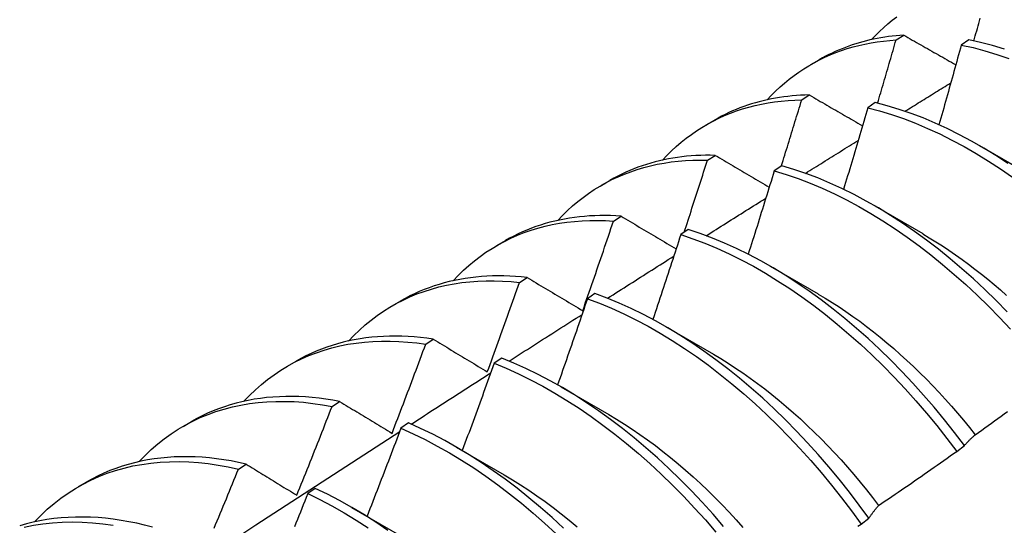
# Model space of a CAD drawing. Header units: inches. Extents: x 22 to 211, y 17 to 128.
# Tile 80 of 91: x 194.316 to 194.643, y 91.287 to 91.455. Entities that reach past the tile are written whole.
import ezdxf

# ---------------------------------------------------------------- set-up
doc = ezdxf.new("R2010")
doc.units = ezdxf.units.IN
doc.header["$MEASUREMENT"] = 0
doc.layers.add('Visible Edges(ANSI)', color=7, linetype='Continuous', lineweight=25)

msp = doc.modelspace()

# ---------------------------------------------------------------- linework, layer by layer
at = {"layer": 'Visible Edges(ANSI)'}
for p, q in [((194.60745, 91.44856), (194.60999, 91.45016)), ((194.63166, 91.44855), (194.62914, 91.44687)), ((194.5791, 91.44035), (194.58191, 91.44197)), ((194.57607, 91.42864), (194.57861, 91.43026)), ((194.60053, 91.42771), (194.59802, 91.42602)), ((194.5443, 91.42031), (194.54711, 91.42193)), ((194.63516, 91.41345), (194.65111, 91.40422)), ((194.54474, 91.40857), (194.54727, 91.41019)), ((194.56944, 91.40671), (194.56693, 91.40501)), ((194.5095, 91.40028), (194.51231, 91.40189)), ((194.60037, 91.39341), (194.61632, 91.38418)), ((194.51346, 91.38834), (194.51599, 91.38998)), ((194.53837, 91.38557), (194.53586, 91.38385)), ((194.4747, 91.38024), (194.47751, 91.38186)), ((194.56557, 91.37337), (194.58152, 91.36414)), ((194.48223, 91.36796), (194.48475, 91.36961)), ((194.4399, 91.3602), (194.44271, 91.36182)), ((194.50732, 91.36427), (194.50482, 91.36254)), ((194.53077, 91.35333), (194.54672, 91.3441)), ((194.45103, 91.34742), (194.45355, 91.34909)), ((194.4051, 91.34016), (194.40792, 91.34178)), ((194.4763, 91.34283), (194.47379, 91.34109)), ((194.49597, 91.33329), (194.51192, 91.32406)), ((194.41987, 91.32674), (194.42239, 91.32841)), ((194.37031, 91.32012), (194.37312, 91.32174)), ((194.44528, 91.32125), (194.44277, 91.3195)), ((194.46117, 91.31325), (194.47712, 91.30402)), ((194.62763, 91.31181), (194.6302, 91.31376)), ((194.38875, 91.3059), (194.39126, 91.30759)), ((194.33551, 91.30008), (194.33832, 91.3017)), ((194.41428, 91.29952), (194.41177, 91.29776)), ((194.42637, 91.29321), (194.44232, 91.28398)), ((194.59584, 91.28764), (194.59841, 91.28959))]:
    msp.add_line(p, q, dxfattribs=at)
at = {"layer": 'Visible Edges(ANSI)', "flags": 128}
for points in [[(194.59934, 91.44869), (194.60065, 91.45007), (194.60199, 91.45141), (194.60337, 91.4527), (194.60477, 91.45394), (194.60621, 91.45513), (194.60768, 91.45628)], [(194.63334, 91.4482), (194.63357, 91.44904), (194.63381, 91.44988), (194.63404, 91.45072), (194.63428, 91.45156), (194.63451, 91.4524), (194.63474, 91.45323), (194.63498, 91.45407), (194.63521, 91.45491), (194.63544, 91.45575)], [(194.60999, 91.45016), (194.60871, 91.45008), (194.60744, 91.44996), (194.60618, 91.44983), (194.60493, 91.44967), (194.60368, 91.4495), (194.60244, 91.4493), (194.60122, 91.44907), (194.6, 91.44883), (194.59879, 91.44856), (194.59759, 91.44828), (194.5964, 91.44797), (194.59522, 91.44763), (194.59405, 91.44728), (194.59289, 91.44691), (194.59175, 91.44651), (194.59061, 91.44609), (194.58948, 91.44565), (194.58837, 91.44519), (194.58726, 91.44471), (194.58617, 91.4442), (194.58508, 91.44368), (194.58401, 91.44313), (194.58296, 91.44256), (194.58191, 91.44197)], [(194.60999, 91.45016), (194.61071, 91.44976), (194.61142, 91.44935), (194.61214, 91.44894), (194.61286, 91.44853), (194.61358, 91.44812), (194.6143, 91.44771), (194.61502, 91.4473), (194.61574, 91.44689), (194.61646, 91.44648), (194.61718, 91.44607), (194.6179, 91.44566), (194.61862, 91.44525), (194.61935, 91.44484), (194.62007, 91.44442), (194.62079, 91.44401), (194.62152, 91.4436), (194.62224, 91.44319), (194.62297, 91.44278), (194.6237, 91.44237), (194.62442, 91.44195), (194.62515, 91.44154), (194.62588, 91.44113), (194.62661, 91.44072), (194.62734, 91.4403)], [(194.56454, 91.42865), (194.56594, 91.43013), (194.56739, 91.43155), (194.56886, 91.43293), (194.57038, 91.43424), (194.57193, 91.43551), (194.57352, 91.43672), (194.57515, 91.43787), (194.5768, 91.43896), (194.5785, 91.44), (194.58022, 91.44099), (194.58198, 91.44191), (194.58377, 91.44278), (194.58559, 91.44358), (194.58744, 91.44433), (194.58932, 91.44503), (194.59123, 91.44566), (194.59317, 91.44623), (194.59513, 91.44674), (194.59712, 91.4472), (194.59914, 91.44759), (194.60118, 91.44792), (194.60325, 91.4482), (194.60534, 91.44841), (194.60745, 91.44856)], [(194.60132, 91.42752), (194.60158, 91.42839), (194.60184, 91.42927), (194.6021, 91.43015), (194.60236, 91.43102), (194.60262, 91.4319), (194.60287, 91.43278), (194.60313, 91.43365), (194.60339, 91.43453), (194.60365, 91.43541), (194.6039, 91.43629), (194.60416, 91.43716), (194.60441, 91.43804), (194.60467, 91.43892), (194.60493, 91.43979), (194.60518, 91.44067), (194.60543, 91.44155), (194.60569, 91.44242), (194.60594, 91.4433), (194.60619, 91.44418), (194.60645, 91.44505), (194.6067, 91.44593), (194.60695, 91.44681), (194.6072, 91.44769), (194.60745, 91.44856)], [(194.62914, 91.44687), (194.62884, 91.44577), (194.62854, 91.44467), (194.62823, 91.44356), (194.62793, 91.44246), (194.62762, 91.44135), (194.62732, 91.44025), (194.62701, 91.43914), (194.62671, 91.43804), (194.6264, 91.43693), (194.62609, 91.43583), (194.62579, 91.43472), (194.62548, 91.43362), (194.62517, 91.43252), (194.62486, 91.43141), (194.62455, 91.43031), (194.62424, 91.4292), (194.62393, 91.4281), (194.62362, 91.42699), (194.6233, 91.42589), (194.62299, 91.42478), (194.62268, 91.42368), (194.62236, 91.42257), (194.62205, 91.42147), (194.62173, 91.42036)], [(194.62914, 91.44687), (194.63305, 91.446), (194.637, 91.44495), (194.64097, 91.44374), (194.64496, 91.44236)], [(194.64348, 91.44546), (194.63951, 91.44666), (194.63557, 91.44769), (194.63166, 91.44855)], [(194.6104, 91.42484), (194.61104, 91.42523), (194.61167, 91.42563), (194.61231, 91.42602), (194.61294, 91.42642), (194.61358, 91.42681), (194.61422, 91.42721), (194.61485, 91.4276), (194.61549, 91.42799), (194.61612, 91.42839), (194.61676, 91.42878), (194.6174, 91.42918), (194.61803, 91.42957), (194.61867, 91.42996), (194.6193, 91.43036), (194.61994, 91.43075), (194.62058, 91.43115), (194.62121, 91.43154), (194.62185, 91.43193), (194.62249, 91.43233), (194.62312, 91.43272), (194.62376, 91.43311), (194.62439, 91.43351), (194.62503, 91.4339), (194.62567, 91.43429)], [(194.57861, 91.43026), (194.57716, 91.43022), (194.57573, 91.43016), (194.57431, 91.43007), (194.5729, 91.42995), (194.57149, 91.4298), (194.5701, 91.42963), (194.56872, 91.42943), (194.56735, 91.4292), (194.56599, 91.42895), (194.56464, 91.42867), (194.56331, 91.42836), (194.56198, 91.42803), (194.56067, 91.42767), (194.55937, 91.42728), (194.55808, 91.42686), (194.55681, 91.42642), (194.55555, 91.42595), (194.5543, 91.42546), (194.55307, 91.42494), (194.55185, 91.42439), (194.55064, 91.42381), (194.54945, 91.42321), (194.54827, 91.42259), (194.54711, 91.42193)], [(194.57861, 91.43026), (194.57934, 91.42983), (194.58007, 91.42941), (194.5808, 91.42899), (194.58153, 91.42857), (194.58226, 91.42814), (194.58299, 91.42772), (194.58373, 91.42729), (194.58446, 91.42687), (194.5852, 91.42645), (194.58593, 91.42602), (194.58667, 91.4256), (194.5874, 91.42517), (194.58814, 91.42475), (194.58888, 91.42432), (194.58962, 91.4239), (194.59035, 91.42347), (194.59109, 91.42305), (194.59183, 91.42262), (194.59258, 91.42219), (194.59332, 91.42177), (194.59406, 91.42134), (194.5948, 91.42091), (194.59554, 91.42049), (194.59629, 91.42006)], [(194.52974, 91.40861), (194.53124, 91.41018), (194.53278, 91.4117), (194.53437, 91.41315), (194.53599, 91.41455), (194.53766, 91.41588), (194.53937, 91.41714), (194.54111, 91.41835), (194.5429, 91.41948), (194.54473, 91.42056), (194.54659, 91.42157), (194.54849, 91.42251), (194.55042, 91.42339), (194.55239, 91.4242), (194.55439, 91.42494), (194.55643, 91.42562), (194.5585, 91.42623), (194.56059, 91.42677), (194.56272, 91.42724), (194.56488, 91.42764), (194.56707, 91.42798), (194.56928, 91.42825), (194.57152, 91.42845), (194.57378, 91.42858), (194.57607, 91.42864)], [(194.5693, 91.40661), (194.56959, 91.40753), (194.56987, 91.40845), (194.57016, 91.40937), (194.57044, 91.41028), (194.57073, 91.4112), (194.57102, 91.41212), (194.5713, 91.41304), (194.57158, 91.41396), (194.57187, 91.41487), (194.57215, 91.41579), (194.57243, 91.41671), (194.57272, 91.41763), (194.573, 91.41854), (194.57328, 91.41946), (194.57356, 91.42038), (194.57384, 91.4213), (194.57412, 91.42222), (194.5744, 91.42313), (194.57468, 91.42405), (194.57496, 91.42497), (194.57524, 91.42589), (194.57552, 91.42681), (194.5758, 91.42772), (194.57607, 91.42864)], [(194.64467, 91.40751), (194.64065, 91.41013), (194.63662, 91.41259), (194.63259, 91.41491), (194.62855, 91.41707), (194.6245, 91.41908), (194.62047, 91.42093), (194.61644, 91.42261), (194.61243, 91.42414), (194.60844, 91.42549), (194.60447, 91.42668), (194.60053, 91.42771)], [(194.59802, 91.42602), (194.59769, 91.42489), (194.59737, 91.42376), (194.59704, 91.42263), (194.59671, 91.4215), (194.59638, 91.42037), (194.59605, 91.41924), (194.59572, 91.41811), (194.59539, 91.41698), (194.59505, 91.41585), (194.59472, 91.41472), (194.59439, 91.41359), (194.59405, 91.41246), (194.59372, 91.41133), (194.59338, 91.4102), (194.59305, 91.40907), (194.59271, 91.40794), (194.59238, 91.40681), (194.59204, 91.40568), (194.5917, 91.40455), (194.59136, 91.40342), (194.59102, 91.40229), (194.59068, 91.40116), (194.59034, 91.40003), (194.59, 91.3989)], [(194.59802, 91.42602), (194.60196, 91.42498), (194.60593, 91.42378), (194.60992, 91.42241), (194.61394, 91.42087), (194.61796, 91.41917), (194.622, 91.41731), (194.62604, 91.41529), (194.63008, 91.41312), (194.63412, 91.41079), (194.63815, 91.40831), (194.64216, 91.40569), (194.64616, 91.40292)], [(194.57729, 91.40421), (194.57802, 91.40467), (194.57875, 91.40513), (194.57948, 91.40558), (194.58022, 91.40604), (194.58095, 91.4065), (194.58168, 91.40696), (194.58241, 91.40741), (194.58314, 91.40787), (194.58388, 91.40833), (194.58461, 91.40879), (194.58534, 91.40924), (194.58607, 91.4097), (194.5868, 91.41016), (194.58754, 91.41061), (194.58827, 91.41107), (194.589, 91.41153), (194.58973, 91.41198), (194.59047, 91.41244), (194.5912, 91.4129), (194.59193, 91.41335), (194.59266, 91.41381), (194.5934, 91.41427), (194.59413, 91.41472), (194.59486, 91.41518)], [(194.49494, 91.38857), (194.49654, 91.39024), (194.49818, 91.39185), (194.49987, 91.39338), (194.50161, 91.39485), (194.50339, 91.39624), (194.50522, 91.39756), (194.50709, 91.39881), (194.50901, 91.39999), (194.51097, 91.40109), (194.51297, 91.40212), (194.51501, 91.40308), (194.51709, 91.40396), (194.51921, 91.40477), (194.52137, 91.4055), (194.52356, 91.40615), (194.52579, 91.40673), (194.52805, 91.40723), (194.53035, 91.40765), (194.53268, 91.408), (194.53503, 91.40827), (194.53742, 91.40846), (194.53984, 91.40857), (194.54228, 91.40861), (194.54474, 91.40857)], [(194.54727, 91.41019), (194.54567, 91.41022), (194.54407, 91.41022), (194.54248, 91.41019), (194.54091, 91.41012), (194.53934, 91.41001), (194.53779, 91.40988), (194.53625, 91.40971), (194.53473, 91.40951), (194.53322, 91.40928), (194.53172, 91.40901), (194.53023, 91.40871), (194.52876, 91.40838), (194.5273, 91.40802), (194.52586, 91.40762), (194.52443, 91.40719), (194.52302, 91.40673), (194.52162, 91.40624), (194.52024, 91.40572), (194.51888, 91.40516), (194.51753, 91.40457), (194.5162, 91.40395), (194.51489, 91.40329), (194.51359, 91.40261), (194.51231, 91.40189)], [(194.53697, 91.38461), (194.5373, 91.38561), (194.53763, 91.3866), (194.53796, 91.3876), (194.53829, 91.3886), (194.53861, 91.3896), (194.53894, 91.39059), (194.53927, 91.39159), (194.53959, 91.39259), (194.53992, 91.39359), (194.54025, 91.39459), (194.54057, 91.39559), (194.54089, 91.39658), (194.54122, 91.39758), (194.54154, 91.39858), (194.54186, 91.39958), (194.54219, 91.40058), (194.54251, 91.40158), (194.54283, 91.40257), (194.54315, 91.40357), (194.54347, 91.40457), (194.54379, 91.40557), (194.54411, 91.40657), (194.54443, 91.40757), (194.54474, 91.40857)], [(194.54727, 91.41019), (194.54802, 91.40976), (194.54876, 91.40932), (194.5495, 91.40889), (194.55025, 91.40845), (194.55099, 91.40801), (194.55174, 91.40758), (194.55249, 91.40714), (194.55323, 91.4067), (194.55398, 91.40626), (194.55473, 91.40583), (194.55548, 91.40539), (194.55623, 91.40495), (194.55698, 91.40451), (194.55773, 91.40407), (194.55849, 91.40363), (194.55924, 91.40319), (194.55999, 91.40275), (194.56075, 91.40231), (194.5615, 91.40187), (194.56226, 91.40143), (194.56302, 91.40099), (194.56377, 91.40055), (194.56453, 91.40011), (194.56529, 91.39967)], [(194.56693, 91.40501), (194.56658, 91.40385), (194.56622, 91.4027), (194.56587, 91.40155), (194.56551, 91.40039), (194.56516, 91.39924), (194.5648, 91.39809), (194.56444, 91.39693), (194.56409, 91.39578), (194.56373, 91.39463), (194.56337, 91.39347), (194.56301, 91.39232), (194.56265, 91.39117), (194.56229, 91.39001), (194.56193, 91.38886), (194.56157, 91.38771), (194.56121, 91.38656), (194.56084, 91.3854), (194.56048, 91.38425), (194.56012, 91.3831), (194.55975, 91.38194), (194.55938, 91.38079), (194.55902, 91.37964), (194.55865, 91.37849), (194.55828, 91.37733)], [(194.56693, 91.40501), (194.5709, 91.40381), (194.57489, 91.40245), (194.5789, 91.40093), (194.58293, 91.39924), (194.58696, 91.39739), (194.591, 91.39538), (194.59504, 91.39321), (194.59908, 91.39089), (194.60311, 91.38843), (194.60712, 91.38581), (194.61112, 91.38305), (194.61509, 91.38015), (194.61904, 91.37712), (194.62295, 91.37395), (194.62683, 91.37065), (194.63067, 91.36723), (194.63446, 91.36369), (194.6382, 91.36003), (194.64188, 91.35626), (194.64551, 91.35239)], [(194.64442, 91.35817), (194.64073, 91.36193), (194.63698, 91.36558), (194.63319, 91.36911), (194.62935, 91.37253), (194.62547, 91.37581), (194.62155, 91.37897), (194.6176, 91.382), (194.61363, 91.38489), (194.60963, 91.38763), (194.60562, 91.39024), (194.60159, 91.3927), (194.59755, 91.395), (194.59351, 91.39716), (194.58947, 91.39915), (194.58543, 91.40099), (194.58141, 91.40267), (194.5774, 91.40418), (194.57341, 91.40553), (194.56944, 91.40671)], [(194.54432, 91.3835), (194.54514, 91.38402), (194.54597, 91.38454), (194.5468, 91.38506), (194.54762, 91.38558), (194.54845, 91.3861), (194.54928, 91.38662), (194.5501, 91.38714), (194.55093, 91.38767), (194.55175, 91.38819), (194.55258, 91.38871), (194.55341, 91.38923), (194.55423, 91.38975), (194.55506, 91.39027), (194.55589, 91.39079), (194.55671, 91.39131), (194.55754, 91.39183), (194.55837, 91.39235), (194.55919, 91.39286), (194.56002, 91.39338), (194.56085, 91.3939), (194.56167, 91.39442), (194.5625, 91.39494), (194.56333, 91.39546), (194.56415, 91.39598)], [(194.46015, 91.36853), (194.46183, 91.3703), (194.46358, 91.37199), (194.46537, 91.3736), (194.46722, 91.37514), (194.46912, 91.3766), (194.47107, 91.37797), (194.47308, 91.37927), (194.47513, 91.38048), (194.47722, 91.38161), (194.47936, 91.38266), (194.48155, 91.38362), (194.48378, 91.3845), (194.48606, 91.38529), (194.48837, 91.386), (194.49073, 91.38662), (194.49312, 91.38716), (194.49555, 91.38761), (194.49801, 91.38798), (194.50051, 91.38825), (194.50304, 91.38844), (194.5056, 91.38855), (194.5082, 91.38856), (194.51082, 91.3885), (194.51346, 91.38834)], [(194.51599, 91.38998), (194.51421, 91.39009), (194.51245, 91.39016), (194.5107, 91.39019), (194.50896, 91.39018), (194.50723, 91.39013), (194.50552, 91.39004), (194.50382, 91.38992), (194.50213, 91.38975), (194.50047, 91.38955), (194.49881, 91.3893), (194.49717, 91.38902), (194.49555, 91.3887), (194.49395, 91.38834), (194.49236, 91.38794), (194.49079, 91.38751), (194.48924, 91.38703), (194.4877, 91.38652), (194.48619, 91.38596), (194.48469, 91.38537), (194.48322, 91.38475), (194.48176, 91.38408), (194.48032, 91.38338), (194.47891, 91.38263), (194.47751, 91.38186)], [(194.50325, 91.35855), (194.50368, 91.35979), (194.50411, 91.36103), (194.50455, 91.36227), (194.50498, 91.36351), (194.50541, 91.36475), (194.50584, 91.36599), (194.50627, 91.36723), (194.5067, 91.36847), (194.50713, 91.36971), (194.50756, 91.37095), (194.50799, 91.37219), (194.50841, 91.37344), (194.50884, 91.37468), (194.50926, 91.37592), (194.50969, 91.37716), (194.51011, 91.3784), (194.51053, 91.37964), (194.51095, 91.38089), (194.51137, 91.38213), (194.51179, 91.38337), (194.51221, 91.38461), (194.51263, 91.38585), (194.51305, 91.3871), (194.51346, 91.38834)], [(194.51599, 91.38998), (194.51674, 91.38953), (194.5175, 91.38908), (194.51826, 91.38863), (194.51902, 91.38818), (194.51977, 91.38773), (194.52053, 91.38728), (194.52129, 91.38683), (194.52206, 91.38638), (194.52282, 91.38593), (194.52358, 91.38548), (194.52434, 91.38503), (194.52511, 91.38458), (194.52587, 91.38412), (194.52664, 91.38367), (194.5274, 91.38322), (194.52817, 91.38277), (194.52894, 91.38231), (194.52971, 91.38186), (194.53048, 91.3814), (194.53125, 91.38095), (194.53202, 91.38049), (194.53279, 91.38004), (194.53356, 91.37958), (194.53433, 91.37913)], [(194.6302, 91.31376), (194.62691, 91.31808), (194.62355, 91.32232), (194.62012, 91.32647), (194.61661, 91.33053), (194.61304, 91.3345), (194.6094, 91.33836), (194.60571, 91.34211), (194.60196, 91.34575), (194.59816, 91.34928), (194.59432, 91.35268), (194.59044, 91.35596), (194.58652, 91.35912), (194.58257, 91.36213), (194.57859, 91.36501), (194.57459, 91.36775), (194.57058, 91.37035), (194.56655, 91.3728), (194.56251, 91.3751), (194.55847, 91.37724), (194.55443, 91.37923), (194.55039, 91.38106), (194.54637, 91.38272), (194.54236, 91.38423), (194.53837, 91.38557)], [(194.53586, 91.38385), (194.53548, 91.38268), (194.5351, 91.3815), (194.53472, 91.38033), (194.53434, 91.37915), (194.53396, 91.37798), (194.53358, 91.3768), (194.53319, 91.37563), (194.53281, 91.37445), (194.53242, 91.37328), (194.53204, 91.37211), (194.53165, 91.37093), (194.53127, 91.36976), (194.53088, 91.36858), (194.53049, 91.36741), (194.5301, 91.36624), (194.52971, 91.36506), (194.52932, 91.36389), (194.52893, 91.36271), (194.52854, 91.36154), (194.52815, 91.36037), (194.52776, 91.35919), (194.52736, 91.35802), (194.52697, 91.35685), (194.52658, 91.35567)], [(194.53586, 91.38385), (194.53985, 91.3825), (194.54386, 91.38098), (194.54789, 91.3793), (194.55192, 91.37746), (194.55596, 91.37546), (194.56001, 91.37331), (194.56404, 91.371), (194.56807, 91.36854), (194.57209, 91.36593), (194.57609, 91.36318), (194.58006, 91.36029), (194.58401, 91.35726), (194.58792, 91.3541), (194.5918, 91.35081), (194.59564, 91.3474), (194.59944, 91.34386), (194.60318, 91.34021), (194.60687, 91.33645), (194.6105, 91.33258), (194.61407, 91.32861), (194.61757, 91.32454), (194.621, 91.32038), (194.62435, 91.31614), (194.62763, 91.31181)], [(194.61631, 91.38411), (194.6185, 91.38282), (194.62069, 91.38148), (194.62288, 91.38008), (194.62506, 91.37864), (194.62723, 91.37715), (194.62939, 91.37562), (194.63155, 91.37404), (194.63369, 91.37241), (194.63583, 91.37074), (194.63795, 91.36902), (194.64006, 91.36726), (194.64215, 91.36545), (194.64423, 91.36361)], [(194.51148, 91.36271), (194.5124, 91.36329), (194.51332, 91.36387), (194.51424, 91.36446), (194.51516, 91.36504), (194.51608, 91.36563), (194.51699, 91.36621), (194.51791, 91.36679), (194.51883, 91.36738), (194.51975, 91.36796), (194.52067, 91.36854), (194.52159, 91.36913), (194.52251, 91.36971), (194.52343, 91.37029), (194.52435, 91.37088), (194.52527, 91.37146), (194.52619, 91.37204), (194.52711, 91.37262), (194.52803, 91.37321), (194.52895, 91.37379), (194.52987, 91.37437), (194.53079, 91.37495), (194.53171, 91.37553), (194.53263, 91.37612), (194.53355, 91.3767)], [(194.42535, 91.34849), (194.42713, 91.35036), (194.42897, 91.35213), (194.43088, 91.35383), (194.43284, 91.35543), (194.43486, 91.35695), (194.43694, 91.35837), (194.43907, 91.35971), (194.44125, 91.36095), (194.44349, 91.3621), (194.44577, 91.36316), (194.44811, 91.36413), (194.45049, 91.365), (194.45292, 91.36577), (194.4554, 91.36645), (194.45791, 91.36704), (194.46047, 91.36753), (194.46307, 91.36792), (194.46571, 91.36821), (194.46838, 91.36841), (194.47109, 91.36851), (194.47383, 91.36852), (194.4766, 91.36843), (194.4794, 91.36824), (194.48223, 91.36796)], [(194.48475, 91.36961), (194.4828, 91.36981), (194.48087, 91.36996), (194.47895, 91.37007), (194.47704, 91.37013), (194.47515, 91.37015), (194.47327, 91.37012), (194.47141, 91.37004), (194.46957, 91.36992), (194.46774, 91.36976), (194.46593, 91.36954), (194.46414, 91.36928), (194.46236, 91.36898), (194.46061, 91.36863), (194.45887, 91.36824), (194.45716, 91.3678), (194.45546, 91.36731), (194.45379, 91.36678), (194.45214, 91.3662), (194.45051, 91.36558), (194.4489, 91.36492), (194.44732, 91.36421), (194.44576, 91.36346), (194.44423, 91.36266), (194.44271, 91.36182)], [(194.47152, 91.33824), (194.47197, 91.33948), (194.47243, 91.34071), (194.47288, 91.34195), (194.47333, 91.34319), (194.47379, 91.34442), (194.47424, 91.34566), (194.47469, 91.3469), (194.47514, 91.34814), (194.47559, 91.34937), (194.47604, 91.35061), (194.47648, 91.35185), (194.47693, 91.35309), (194.47738, 91.35433), (194.47782, 91.35556), (194.47827, 91.3568), (194.47871, 91.35804), (194.47915, 91.35928), (194.47959, 91.36052), (194.48003, 91.36176), (194.48047, 91.363), (194.48091, 91.36424), (194.48135, 91.36548), (194.48179, 91.36672), (194.48223, 91.36796)], [(194.48475, 91.36961), (194.48551, 91.36915), (194.48627, 91.3687), (194.48704, 91.36824), (194.4878, 91.36778), (194.48856, 91.36732), (194.48933, 91.36686), (194.4901, 91.36641), (194.49086, 91.36595), (194.49163, 91.36549), (194.4924, 91.36503), (194.49317, 91.36457), (194.49394, 91.36411), (194.49471, 91.36365), (194.49548, 91.36318), (194.49625, 91.36272), (194.49703, 91.36226), (194.4978, 91.3618), (194.49858, 91.36133), (194.49935, 91.36087), (194.50013, 91.36041), (194.50091, 91.35994), (194.50169, 91.35948), (194.50247, 91.35901), (194.50325, 91.35855)], [(194.50482, 91.36254), (194.50441, 91.36135), (194.504, 91.36016), (194.5036, 91.35896), (194.50319, 91.35777), (194.50278, 91.35658), (194.50237, 91.35538), (194.50196, 91.35419), (194.50155, 91.353), (194.50114, 91.3518), (194.50072, 91.35061), (194.50031, 91.34942), (194.4999, 91.34822), (194.49948, 91.34703), (194.49907, 91.34584), (194.49865, 91.34465), (194.49823, 91.34345), (194.49782, 91.34226), (194.4974, 91.34107), (194.49698, 91.33988), (194.49656, 91.33869), (194.49614, 91.33749), (194.49572, 91.3363), (194.4953, 91.33511), (194.49487, 91.33392)], [(194.50482, 91.36254), (194.50883, 91.36104), (194.51285, 91.35937), (194.51688, 91.35754), (194.52093, 91.35555), (194.52497, 91.3534), (194.52901, 91.3511), (194.53303, 91.34865), (194.53705, 91.34605), (194.54105, 91.34331), (194.54503, 91.34043), (194.54898, 91.33741), (194.55289, 91.33425), (194.55678, 91.33097), (194.56062, 91.32756), (194.56441, 91.32404), (194.56816, 91.32039), (194.57185, 91.31664), (194.57549, 91.31277), (194.57906, 91.30881), (194.58256, 91.30475), (194.586, 91.30059), (194.58936, 91.29635), (194.59264, 91.29203), (194.59584, 91.28764)], [(194.59841, 91.28959), (194.5952, 91.29398), (194.59192, 91.2983), (194.58855, 91.30253), (194.58511, 91.30668), (194.5816, 91.31073), (194.57802, 91.31469), (194.57438, 91.31854), (194.57069, 91.32229), (194.56694, 91.32593), (194.56314, 91.32945), (194.55929, 91.33284), (194.55541, 91.33612), (194.55149, 91.33926), (194.54754, 91.34227), (194.54356, 91.34514), (194.53956, 91.34787), (194.53554, 91.35046), (194.53151, 91.3529), (194.52747, 91.35519), (194.52343, 91.35732), (194.51939, 91.3593), (194.51536, 91.36112), (194.51133, 91.36278), (194.50732, 91.36427)], [(194.58152, 91.3641), (194.58385, 91.36273), (194.58617, 91.3613), (194.58849, 91.35982), (194.5908, 91.35828), (194.5931, 91.35668), (194.59539, 91.35503), (194.59768, 91.35333), (194.59995, 91.35157), (194.6022, 91.34976), (194.60444, 91.3479), (194.60667, 91.34599), (194.60888, 91.34403), (194.61108, 91.34203), (194.61326, 91.33998), (194.61541, 91.33789), (194.61755, 91.33576), (194.61967, 91.33358), (194.62176, 91.33136), (194.62383, 91.32911), (194.62587, 91.32682), (194.62789, 91.32449), (194.62989, 91.32213), (194.63185, 91.31974), (194.63379, 91.31731)], [(194.47876, 91.34182), (194.47977, 91.34247), (194.48078, 91.34312), (194.4818, 91.34377), (194.48281, 91.34442), (194.48382, 91.34506), (194.48483, 91.34571), (194.48584, 91.34636), (194.48685, 91.347), (194.48787, 91.34765), (194.48888, 91.3483), (194.48989, 91.34894), (194.4909, 91.34959), (194.49191, 91.35024), (194.49293, 91.35088), (194.49394, 91.35153), (194.49495, 91.35218), (194.49596, 91.35282), (194.49697, 91.35347), (194.49799, 91.35411), (194.499, 91.35476), (194.50001, 91.3554), (194.50102, 91.35605), (194.50203, 91.35669), (194.50305, 91.35734)], [(194.39055, 91.32845), (194.39243, 91.33041), (194.39437, 91.33228), (194.39638, 91.33405), (194.39846, 91.33572), (194.4006, 91.33729), (194.4028, 91.33876), (194.40507, 91.34014), (194.40739, 91.34141), (194.40976, 91.34258), (194.4122, 91.34364), (194.41468, 91.3446), (194.41722, 91.34546), (194.41981, 91.34621), (194.42245, 91.34685), (194.42513, 91.34739), (194.42786, 91.34782), (194.43063, 91.34815), (194.43344, 91.34836), (194.43628, 91.34848), (194.43917, 91.34848), (194.44209, 91.34837), (194.44504, 91.34816), (194.44802, 91.34785), (194.45103, 91.34742)], [(194.45355, 91.34909), (194.45143, 91.34939), (194.44933, 91.34964), (194.44724, 91.34984), (194.44516, 91.34998), (194.4431, 91.35007), (194.44106, 91.35011), (194.43903, 91.35009), (194.43703, 91.35002), (194.43504, 91.3499), (194.43307, 91.34973), (194.43112, 91.3495), (194.42919, 91.34922), (194.42728, 91.34889), (194.4254, 91.3485), (194.42354, 91.34806), (194.4217, 91.34757), (194.41988, 91.34703), (194.4181, 91.34643), (194.41633, 91.34579), (194.41459, 91.34509), (194.41288, 91.34434), (194.4112, 91.34353), (194.40954, 91.34268), (194.40792, 91.34178)], [(194.45355, 91.34909), (194.45429, 91.34864), (194.45503, 91.34819), (194.45577, 91.34774), (194.45651, 91.3473), (194.45725, 91.34685), (194.458, 91.3464), (194.45874, 91.34595), (194.45949, 91.3455), (194.46023, 91.34505), (194.46098, 91.3446), (194.46173, 91.34415), (194.46247, 91.34369), (194.46322, 91.34324), (194.46397, 91.34279), (194.46472, 91.34234), (194.46547, 91.34188), (194.46623, 91.34143), (194.46698, 91.34097), (194.46773, 91.34052), (194.46849, 91.34007), (194.46924, 91.33961), (194.47, 91.33915), (194.47076, 91.3387), (194.47152, 91.33824)], [(194.43982, 91.3178), (194.4403, 91.31903), (194.44077, 91.32027), (194.44125, 91.3215), (194.44172, 91.32273), (194.44219, 91.32396), (194.44267, 91.3252), (194.44314, 91.32643), (194.44361, 91.32766), (194.44408, 91.3289), (194.44455, 91.33013), (194.44502, 91.33136), (194.44549, 91.3326), (194.44595, 91.33383), (194.44642, 91.33507), (194.44688, 91.3363), (194.44735, 91.33754), (194.44781, 91.33877), (194.44827, 91.34001), (194.44873, 91.34124), (194.4492, 91.34248), (194.44966, 91.34371), (194.45011, 91.34495), (194.45057, 91.34619), (194.45103, 91.34742)], [(194.55011, 91.28688), (194.54659, 91.29093), (194.54301, 91.29488), (194.53937, 91.29873), (194.53567, 91.30247), (194.53192, 91.3061), (194.52811, 91.30961), (194.52427, 91.313), (194.52038, 91.31627), (194.51646, 91.3194), (194.5125, 91.3224), (194.50852, 91.32527), (194.50452, 91.32799), (194.5005, 91.33057), (194.49647, 91.333), (194.49243, 91.33528), (194.48839, 91.3374), (194.48435, 91.33937), (194.48032, 91.34118), (194.4763, 91.34283)], [(194.54671, 91.34409), (194.54917, 91.34263), (194.55163, 91.3411), (194.55408, 91.33951), (194.55653, 91.33786), (194.55896, 91.33615), (194.56138, 91.33437), (194.5638, 91.33254), (194.56619, 91.33066), (194.56858, 91.32871), (194.57095, 91.32672), (194.5733, 91.32467), (194.57563, 91.32257), (194.57794, 91.32042), (194.58024, 91.31822), (194.5825, 91.31597), (194.58475, 91.31368), (194.58697, 91.31134), (194.58916, 91.30896), (194.59132, 91.30654), (194.59346, 91.30407), (194.59556, 91.30157), (194.59763, 91.29903), (194.59967, 91.29645), (194.60167, 91.29384)], [(194.47379, 91.34109), (194.47336, 91.33988), (194.47292, 91.33867), (194.47249, 91.33746), (194.47205, 91.33625), (194.47161, 91.33504), (194.47118, 91.33383), (194.47074, 91.33262), (194.4703, 91.33142), (194.46986, 91.33021), (194.46942, 91.329), (194.46898, 91.32779), (194.46854, 91.32658), (194.4681, 91.32537), (194.46765, 91.32416), (194.46721, 91.32295), (194.46676, 91.32175), (194.46632, 91.32054), (194.46587, 91.31933), (194.46543, 91.31812), (194.46498, 91.31692), (194.46453, 91.31571), (194.46408, 91.3145), (194.46363, 91.31329), (194.46318, 91.31209)], [(194.47379, 91.34109), (194.47781, 91.33943), (194.48185, 91.33761), (194.48589, 91.33563), (194.48993, 91.33349), (194.49397, 91.3312), (194.498, 91.32876), (194.50202, 91.32617), (194.50602, 91.32344), (194.50999, 91.32056), (194.51394, 91.31755), (194.51786, 91.3144), (194.52175, 91.31113), (194.52559, 91.30773), (194.52939, 91.30421), (194.53314, 91.30057), (194.53684, 91.29682), (194.54047, 91.29297), (194.54405, 91.28901), (194.54756, 91.28495)], [(194.44616, 91.32085), (194.44726, 91.32157), (194.44836, 91.32228), (194.44947, 91.32299), (194.45057, 91.3237), (194.45167, 91.32442), (194.45278, 91.32513), (194.45388, 91.32584), (194.45499, 91.32655), (194.45609, 91.32726), (194.45719, 91.32797), (194.4583, 91.32868), (194.4594, 91.32939), (194.46051, 91.3301), (194.46161, 91.33081), (194.46271, 91.33152), (194.46382, 91.33223), (194.46492, 91.33294), (194.46603, 91.33365), (194.46713, 91.33436), (194.46824, 91.33507), (194.46934, 91.33578), (194.47045, 91.33649), (194.47155, 91.3372), (194.47265, 91.33791)], [(194.42239, 91.32841), (194.4201, 91.32883), (194.41782, 91.32919), (194.41556, 91.32948), (194.41331, 91.32972), (194.41108, 91.3299), (194.40887, 91.33001), (194.40668, 91.33007), (194.40451, 91.33006), (194.40236, 91.32999), (194.40022, 91.32986), (194.39812, 91.32967), (194.39603, 91.32942), (194.39397, 91.32911), (194.39193, 91.32874), (194.38992, 91.32831), (194.38794, 91.32782), (194.38598, 91.32727), (194.38406, 91.32665), (194.38216, 91.32598), (194.38029, 91.32525), (194.37845, 91.32446), (194.37664, 91.32361), (194.37486, 91.3227), (194.37312, 91.32174)], [(194.35575, 91.30841), (194.35772, 91.31047), (194.35977, 91.31242), (194.36189, 91.31426), (194.36409, 91.316), (194.36635, 91.31763), (194.36868, 91.31915), (194.37107, 91.32055), (194.37353, 91.32185), (194.37605, 91.32303), (194.37863, 91.32409), (194.38127, 91.32505), (194.38397, 91.32588), (194.38672, 91.3266), (194.38952, 91.3272), (194.39237, 91.32768), (194.39527, 91.32805), (194.39821, 91.3283), (194.4012, 91.32843), (194.40422, 91.32844), (194.40729, 91.32834), (194.41038, 91.32811), (194.41352, 91.32777), (194.41668, 91.32731), (194.41987, 91.32674)], [(194.40816, 91.29723), (194.40865, 91.29846), (194.40915, 91.29969), (194.40965, 91.30091), (194.41014, 91.30214), (194.41064, 91.30337), (194.41113, 91.3046), (194.41162, 91.30582), (194.41212, 91.30705), (194.41261, 91.30828), (194.4131, 91.30951), (194.41359, 91.31074), (194.41407, 91.31197), (194.41456, 91.3132), (194.41505, 91.31443), (194.41554, 91.31566), (194.41602, 91.31689), (194.41651, 91.31812), (194.41699, 91.31935), (194.41747, 91.32058), (194.41795, 91.32181), (194.41843, 91.32304), (194.41891, 91.32427), (194.41939, 91.3255), (194.41987, 91.32674)], [(194.42239, 91.32841), (194.42311, 91.32798), (194.42382, 91.32754), (194.42454, 91.3271), (194.42526, 91.32666), (194.42598, 91.32622), (194.4267, 91.32578), (194.42742, 91.32534), (194.42815, 91.3249), (194.42887, 91.32446), (194.42959, 91.32402), (194.43032, 91.32358), (194.43105, 91.32314), (194.43177, 91.3227), (194.4325, 91.32225), (194.43323, 91.32181), (194.43396, 91.32137), (194.43469, 91.32092), (194.43542, 91.32048), (194.43615, 91.32003), (194.43688, 91.31959), (194.43762, 91.31914), (194.43835, 91.3187), (194.43908, 91.31825), (194.43982, 91.3178)], [(194.51191, 91.32401), (194.51451, 91.32246), (194.51711, 91.32085), (194.51969, 91.31917), (194.52227, 91.31741), (194.52484, 91.3156), (194.5274, 91.31372), (194.52994, 91.31177), (194.53247, 91.30976), (194.53498, 91.30769), (194.53747, 91.30556), (194.53994, 91.30338), (194.54238, 91.30113), (194.54481, 91.29883), (194.54721, 91.29648), (194.54958, 91.29407), (194.55192, 91.29161), (194.55423, 91.28909), (194.55651, 91.28653)], [(194.63381, 91.31735), (194.63488, 91.31811), (194.63595, 91.31887), (194.63702, 91.31964), (194.63809, 91.3204), (194.63916, 91.32117), (194.64023, 91.32194), (194.6413, 91.32271), (194.64237, 91.32348), (194.64343, 91.32425), (194.6445, 91.32502)], [(194.44277, 91.3195), (194.44231, 91.31827), (194.44185, 91.31705), (194.44139, 91.31583), (194.44093, 91.31461), (194.44047, 91.31339), (194.44, 91.31217), (194.43954, 91.31095), (194.43907, 91.30973), (194.43861, 91.30851), (194.43814, 91.30729), (194.43767, 91.30607), (194.4372, 91.30485), (194.43673, 91.30363), (194.43626, 91.30241), (194.43579, 91.30119), (194.43532, 91.29998), (194.43485, 91.29876), (194.43438, 91.29754), (194.4339, 91.29632), (194.43343, 91.2951), (194.43295, 91.29388), (194.43248, 91.29267), (194.432, 91.29145), (194.43152, 91.29023)], [(194.44277, 91.3195), (194.44681, 91.31768), (194.45085, 91.31571), (194.45489, 91.31358), (194.45893, 91.3113), (194.46296, 91.30887), (194.46698, 91.30629), (194.47098, 91.30356), (194.47496, 91.3007), (194.47891, 91.29769), (194.48283, 91.29456), (194.48672, 91.29129), (194.49057, 91.2879), (194.49437, 91.28438)], [(194.49689, 91.28627), (194.49309, 91.28978), (194.48924, 91.29316), (194.48535, 91.29642), (194.48142, 91.29954), (194.47747, 91.30254), (194.47349, 91.30539), (194.46949, 91.30811), (194.46547, 91.31068), (194.46143, 91.3131), (194.4574, 91.31537), (194.45335, 91.31749), (194.44931, 91.31945), (194.44528, 91.32125)], [(194.38856, 91.28343), (194.39454, 91.28734), (194.40051, 91.29124), (194.40649, 91.29513), (194.41247, 91.29903), (194.41845, 91.30291), (194.42443, 91.30679), (194.43041, 91.31067), (194.43639, 91.31454), (194.44237, 91.31841)], [(194.6302, 91.31376), (194.63034, 91.31393), (194.63049, 91.31409), (194.63063, 91.31425), (194.63078, 91.3144), (194.63092, 91.31456), (194.63107, 91.31472), (194.63122, 91.31487), (194.63137, 91.31503), (194.63152, 91.31518), (194.63167, 91.31533), (194.63182, 91.31548), (194.63197, 91.31563), (194.63212, 91.31578), (194.63227, 91.31593), (194.63242, 91.31608), (194.63257, 91.31622), (194.63273, 91.31637), (194.63288, 91.31651), (194.63303, 91.31665), (194.63319, 91.31679), (194.63334, 91.31693), (194.6335, 91.31707), (194.63365, 91.31721), (194.63381, 91.31735)], [(194.39126, 91.30759), (194.3888, 91.30813), (194.38635, 91.30861), (194.38391, 91.30902), (194.38149, 91.30935), (194.37909, 91.30963), (194.37671, 91.30983), (194.37435, 91.30996), (194.37201, 91.31003), (194.36969, 91.31002), (194.3674, 91.30995), (194.36513, 91.3098), (194.36289, 91.30959), (194.36067, 91.30931), (194.35848, 91.30896), (194.35632, 91.30854), (194.35419, 91.30805), (194.35209, 91.30749), (194.35002, 91.30687), (194.34798, 91.30617), (194.34598, 91.30541), (194.34401, 91.30458), (194.34208, 91.30369), (194.34018, 91.30273), (194.33832, 91.3017)], [(194.60167, 91.29385), (194.60276, 91.29459), (194.60385, 91.29532), (194.60494, 91.29606), (194.60603, 91.2968), (194.60711, 91.29754), (194.6082, 91.29829), (194.60928, 91.29903), (194.61037, 91.29977), (194.61145, 91.30052), (194.61254, 91.30126), (194.61362, 91.30201), (194.6147, 91.30276), (194.61578, 91.30351), (194.61686, 91.30426), (194.61794, 91.30501), (194.61902, 91.30576), (194.6201, 91.30651), (194.62118, 91.30727), (194.62225, 91.30802), (194.62333, 91.30878), (194.62441, 91.30954), (194.62548, 91.31029), (194.62656, 91.31105), (194.62763, 91.31181)], [(194.32095, 91.28837), (194.32302, 91.29052), (194.32517, 91.29256), (194.3274, 91.29448), (194.32971, 91.29628), (194.3321, 91.29796), (194.33455, 91.29952), (194.33708, 91.30096), (194.33968, 91.30227), (194.34235, 91.30346), (194.34508, 91.30452), (194.34788, 91.30546), (194.35073, 91.30627), (194.35364, 91.30695), (194.35661, 91.3075), (194.35963, 91.30792), (194.3627, 91.30821), (194.36582, 91.30837), (194.36898, 91.30841), (194.37219, 91.30831), (194.37543, 91.30809), (194.37871, 91.30773), (194.38203, 91.30725), (194.38537, 91.30664), (194.38875, 91.3059)], [(194.38065, 91.28631), (194.38116, 91.28753), (194.38167, 91.28875), (194.38219, 91.28997), (194.3827, 91.2912), (194.3832, 91.29242), (194.38371, 91.29364), (194.38422, 91.29487), (194.38473, 91.29609), (194.38523, 91.29732), (194.38574, 91.29854), (194.38624, 91.29977), (194.38674, 91.30099), (194.38725, 91.30222), (194.38775, 91.30344), (194.38825, 91.30467), (194.38875, 91.3059)], [(194.39126, 91.30759), (194.39196, 91.30716), (194.39265, 91.30673), (194.39335, 91.30631), (194.39404, 91.30588), (194.39474, 91.30545), (194.39544, 91.30502), (194.39614, 91.3046), (194.39684, 91.30417), (194.39754, 91.30374), (194.39824, 91.30331), (194.39895, 91.30288), (194.39965, 91.30244), (194.40035, 91.30201), (194.40106, 91.30158), (194.40177, 91.30115), (194.40247, 91.30072), (194.40318, 91.30028), (194.40389, 91.29985), (194.4046, 91.29941), (194.40531, 91.29898), (194.40602, 91.29854), (194.40673, 91.29811), (194.40744, 91.29767), (194.40816, 91.29723)], [(194.47713, 91.30396), (194.47986, 91.30234), (194.48259, 91.30065), (194.48531, 91.29888), (194.48802, 91.29703), (194.49072, 91.29511), (194.49341, 91.29311), (194.49607, 91.29104), (194.49872, 91.2889), (194.50135, 91.28669)], [(194.43845, 91.28552), (194.43445, 91.28823), (194.43043, 91.29079), (194.4264, 91.2932), (194.42236, 91.29546), (194.41831, 91.29757), (194.41428, 91.29952)], [(194.41177, 91.29776), (194.41128, 91.29653), (194.4108, 91.2953), (194.41031, 91.29408), (194.40982, 91.29285), (194.40933, 91.29162), (194.40884, 91.2904), (194.40835, 91.28917), (194.40786, 91.28794), (194.40737, 91.28672)], [(194.41177, 91.29776), (194.41581, 91.29579), (194.41985, 91.29368), (194.42389, 91.2914), (194.42792, 91.28898), (194.43194, 91.28641)], [(194.59841, 91.28959), (194.59854, 91.28978), (194.59867, 91.28997), (194.5988, 91.29016), (194.59893, 91.29034), (194.59907, 91.29053), (194.5992, 91.29071), (194.59933, 91.2909), (194.59947, 91.29108), (194.5996, 91.29126), (194.59974, 91.29144), (194.59987, 91.29162), (194.60001, 91.2918), (194.60014, 91.29198), (194.60028, 91.29215), (194.60042, 91.29233), (194.60056, 91.2925), (194.60069, 91.29267), (194.60083, 91.29284), (194.60097, 91.29301), (194.60111, 91.29318), (194.60125, 91.29335), (194.60139, 91.29352), (194.60153, 91.29368), (194.60167, 91.29385)], [(194.36016, 91.28661), (194.35752, 91.28729), (194.3549, 91.2879), (194.35229, 91.28843), (194.3497, 91.28888), (194.34713, 91.28926), (194.34458, 91.28956), (194.34205, 91.28978), (194.33954, 91.28992), (194.33706, 91.28999), (194.3346, 91.28997), (194.33216, 91.28988), (194.32976, 91.28971), (194.32739, 91.28947), (194.32504, 91.28914), (194.32273, 91.28874), (194.32045, 91.28826), (194.3182, 91.2877), (194.31599, 91.28707)], [(194.31751, 91.28661), (194.32059, 91.28725), (194.32373, 91.28774), (194.32692, 91.28809), (194.33016, 91.2883), (194.33346, 91.28837), (194.3368, 91.2883), (194.34019, 91.28809), (194.34361, 91.28773), (194.34707, 91.28723)], [(194.59475, 91.2869), (194.59584, 91.28764)]]:
    msp.add_lwpolyline(points, dxfattribs=at)

doc.saveas('drawing.dxf')
